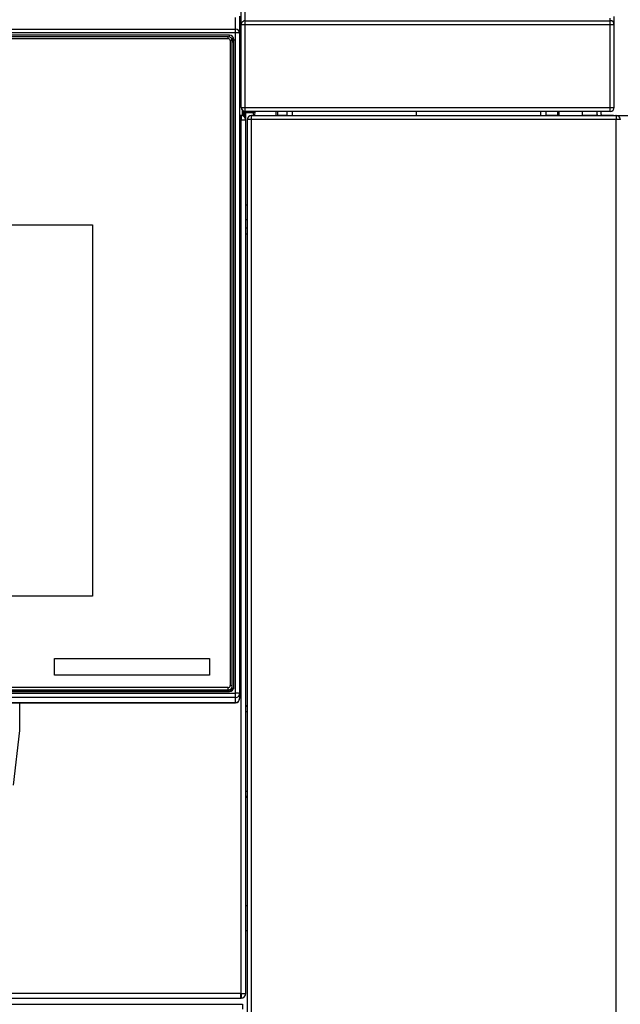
# Model space of a CAD drawing. Header units: millimetres. Extents: x 0 to 287, y 0 to 200.
# Tile 17 of 49: x 45 to 60, y 147 to 171. Entities that reach past the tile are written whole.
import ezdxf
from ezdxf.enums import TextEntityAlignment as Align

# ---------------------------------------------------------------- set-up
doc = ezdxf.new("R2010")
doc.units = ezdxf.units.MM
doc.layers.add('130.667_BW4C_CTM', color=7, linetype='Continuous')
doc.layers.add('Standard', color=7, linetype='Continuous')
doc.styles.add('SEACAD_Arial', font='arial.ttf')
doc.dimstyles.new('ISO', dxfattribs={"dimtxt": 3, "dimasz": 3, "dimexe": 1.5, "dimexo": 0, "dimgap": 1.5, "dimtad": 1, "dimdec": 0, "dimlfac": 10, "dimtxsty": 'SEACAD_Arial', "dimblk1": '_SE_FILLED', "dimblk2": '_SE_FILLED', "dimsah": 1, "dimcen": 1.5, "dimazin": 0, "dimtfac": 1, "dimtdec": 3, "dimtmove": 0, "dimatfit": 3, "dimfxl": 1, "dimtolj": 1, "dimarcsym": 0})

# ---------------------------------------------------------------- blocks, each defined once
blk = doc.blocks.new('SE')
at = {"layer": '130.667_BW4C_CTM', "color": 7, "linetype": 'Continuous'}
for p, q in [((50.893, 170.927), (50.893, 172.408)), ((50.993, 171.027), (50.993, 172.508)), ((50.753, 170.818), (50.753, 171.101)), ((50.853, 171.14), (50.853, 170.718)), ((50.993, 171.027), (59.943, 171.027)), ((50.993, 170.927), (50.993, 171.027)), ((59.943, 171.027), (59.943, 171.086)), ((59.943, 170.927), (59.943, 171.027)), ((60.043, 170.927), (60.043, 171.126)), ((28.453, 170.818), (50.753, 170.818)), ((50.753, 170.73), (28.453, 170.73)), ((50.753, 170.73), (50.753, 170.818)), ((50.753, 154.537), (50.753, 170.73)), ((50.853, 170.718), (50.853, 154.525)), ((50.893, 168.9), (50.893, 170.927)), ((50.993, 170.927), (50.893, 170.927)), ((59.943, 170.927), (50.993, 170.927)), ((50.993, 168.9), (50.993, 170.927)), ((60.043, 170.927), (59.943, 170.927)), ((59.943, 168.9), (59.943, 170.927)), ((60.043, 168.9), (60.043, 170.927)), ((50.603, 170.674), (28.603, 170.674)), ((50.573, 170.634), (28.633, 170.634)), ((28.633, 170.59), (50.573, 170.59)), ((50.573, 170.59), (50.573, 170.634)), ((50.603, 170.629), (50.603, 170.674)), ((50.673, 170.534), (50.623, 170.54)), ((50.623, 170.54), (50.623, 154.719)), ((50.673, 154.713), (50.673, 170.534)), ((50.711, 170.566), (50.703, 170.51)), ((50.703, 170.51), (50.703, 154.645)), ((50.711, 154.686), (50.711, 170.566)), ((50.893, 168.898), (50.893, 168.9)), ((50.893, 168.9), (50.993, 168.9)), ((50.923, 168.698), (50.923, 168.815)), ((50.993, 168.9), (59.943, 168.9)), ((50.993, 168.8), (50.993, 168.9)), ((59.943, 168.8), (50.993, 168.8)), ((50.993, 168.798), (51.193, 168.798)), ((51.193, 168.798), (51.192, 168.768)), ((51.193, 168.798), (51.193, 168.8)), ((51.223, 168.8), (51.221, 168.7)), ((51.75, 168.7), (51.752, 168.8)), ((51.782, 168.8), (51.78, 168.7)), ((52.023, 168.7), (52.021, 168.8)), ((52.142, 168.8), (52.144, 168.7)), ((55.193, 168.7), (55.193, 168.8)), ((58.242, 168.7), (58.244, 168.8)), ((58.365, 168.8), (58.363, 168.7)), ((58.655, 168.8), (58.655, 168.7)), ((58.684, 168.8), (58.684, 168.7)), ((59.262, 168.7), (59.264, 168.8)), ((59.623, 168.73), (59.623, 168.8)), ((59.723, 168.73), (59.723, 168.8)), ((59.943, 168.9), (60.043, 168.9)), ((59.943, 168.8), (59.943, 168.9)), ((50.878, 168.705), (50.853, 168.705)), ((50.853, 168.587), (50.885, 168.587)), ((50.878, 168.705), (50.885, 168.705)), ((50.923, 168.705), (50.885, 168.705)), ((50.885, 168.587), (50.885, 168.704)), ((51.003, 168.587), (50.885, 168.587)), ((50.885, 168.587), (50.885, 147.173)), ((50.892, 168.704), (50.892, 168.603)), ((50.952, 168.683), (50.952, 168.774)), ((50.973, 168.782), (50.973, 168.777)), ((50.973, 168.665), (50.973, 168.778)), ((51.002, 168.768), (50.998, 168.768)), ((51.192, 168.768), (51.002, 168.768)), ((51.002, 168.598), (51.002, 168.768)), ((51.003, 147.173), (51.003, 168.587)), ((51.143, 168.6), (51.043, 168.6)), ((51.043, 130.3), (51.043, 168.6)), ((51.143, 168.7), (51.157, 168.7)), ((51.143, 168.7), (51.143, 168.699)), ((51.143, 168.6), (51.143, 168.699)), ((60.093, 168.6), (51.143, 168.6)), ((51.143, 130.3), (51.143, 168.6)), ((51.157, 168.7), (60.079, 168.7)), ((52.023, 168.705), (51.78, 168.705)), ((58.655, 168.705), (58.363, 168.705)), ((59.526, 168.705), (59.262, 168.705)), ((59.626, 168.705), (59.526, 168.705)), ((59.923, 168.705), (59.748, 168.705)), ((60.023, 168.705), (59.923, 168.705)), ((59.923, 168.705), (59.923, 168.7)), ((60.023, 168.705), (60.123, 168.705)), ((60.023, 168.7), (60.023, 168.705)), ((60.079, 168.7), (60.093, 168.7)), ((60.093, 168.7), (60.093, 168.699)), ((60.093, 168.699), (60.093, 168.6)), ((60.112, 168.605), (60.093, 168.605)), ((60.193, 168.6), (60.093, 168.6)), ((60.093, 130.3), (60.093, 168.6)), ((60.123, 168.705), (64.084, 168.705)), ((60.123, 168.705), (60.123, 168.695)), ((51.003, 166.507), (51.043, 166.507)), ((51.003, 166.155), (51.043, 166.155)), ((31.963, 166.024), (47.243, 166.024)), ((31.963, 166.024), (47.243, 166.024)), ((47.243, 166.024), (47.243, 156.913)), ((51.002, 165.948), (51.043, 165.947)), ((51.002, 165.802), (51.043, 165.801)), ((47.243, 156.913), (31.963, 156.913)), ((46.313, 155.384), (50.113, 155.384)), ((46.313, 154.977), (46.313, 155.384)), ((46.313, 155.384), (50.113, 155.384)), ((50.113, 155.384), (50.113, 154.977)), ((50.113, 154.977), (46.313, 154.977)), ((28.603, 154.579), (50.603, 154.579)), ((50.573, 154.67), (28.633, 154.67)), ((28.633, 154.614), (50.573, 154.614)), ((50.573, 154.587), (28.633, 154.587)), ((50.573, 154.614), (50.573, 154.67)), ((50.573, 154.614), (50.573, 154.587)), ((50.673, 154.713), (50.623, 154.719)), ((50.673, 154.686), (50.673, 154.713)), ((50.673, 154.626), (50.673, 154.68)), ((50.707, 154.656), (50.711, 154.686)), ((28.453, 154.537), (50.753, 154.537)), ((50.753, 154.425), (28.453, 154.425)), ((28.453, 154.306), (50.753, 154.306)), ((28.453, 154.301), (50.753, 154.301)), ((45.458, 153.616), (45.458, 154.301)), ((50.753, 154.425), (50.753, 154.537)), ((50.753, 154.306), (50.753, 154.425)), ((50.753, 154.306), (50.753, 154.301)), ((50.853, 154.525), (50.853, 154.405)), ((50.853, 154.401), (50.853, 154.405)), ((51.043, 154.225), (51.003, 154.225)), ((51.043, 154.205), (51.003, 154.205)), ((51.003, 154.085), (51.043, 154.085)), ((45.31, 152.275), (45.458, 153.616)), ((51.043, 152.125), (51.003, 152.125)), ((51.003, 152.005), (51.043, 152.005)), ((51.003, 151.985), (51.043, 151.985)), ((37.022, 147.055), (50.878, 147.055)), ((50.885, 147.173), (37.127, 147.173)), ((50.885, 147.055), (50.878, 147.055)), ((50.885, 147.055), (50.885, 147.173)), ((50.885, 147.173), (51.003, 147.173)), ((50.892, 147.156), (50.892, 147.055)), ((28.323, 146.905), (50.923, 146.905)), ((50.923, 146.905), (50.923, 146.785))]:
    blk.add_line(p, q, dxfattribs=at)
for centre, radius, start, end in [((50.993, 168.9), 0.1, 180, 270), ((50.993, 168.898), 0.1, 180, 270), ((50.855, 168.798), 0.0711, 8.4979, 21.7218), ((51.039, 168.869), 0.128, 204.9611, 227.4144), ((50.53, 168.923), 0.447, 340.6418, 344.4648), ((50.943, 168.778), 0.03, 0, 67.3801), ((59.943, 168.9), 0.1, 270, 0), ((50.878, 168.587), 0.118, 86.5645, 90), ((50.885, 168.587), 0.118, 86.5645, 90), ((50.885, 168.587), 0.018, 66.8689, 90), ((50.885, 168.587), 0.118, 0, 86.5645), ((50.885, 168.587), 0.018, 0, 66.8689), ((50.994, 168.898), 0.13, 251.5941, 260.9165), ((51, 168.81), 0.0424, 229.6448, 266.7167), ((51.143, 168.6), 0.1, 90, 180), ((51.143, 168.6), 0.02, 90, 180), ((51.157, 168.6), 0.1, 90, 98.1301), ((59.526, 168.587), 0.118, 73.2611, 90), ((59.748, 168.73), 0.125, 180, 193.8865), ((59.748, 168.73), 0.025, 180, 270), ((60.079, 168.6), 0.1, 81.8699, 90), ((60.093, 168.6), 0.1, 0, 90), ((60.093, 168.6), 0.02, 0, 90), ((50.753, 154.401), 0.1, 270, 360), ((50.878, 147.173), 0.118, 270, 273.4355), ((50.885, 147.173), 0.018, 270, 293.1311), ((50.885, 147.173), 0.118, 270, 273.4355), ((50.885, 147.173), 0.018, 293.1311, 0), ((50.885, 147.173), 0.118, 273.4355, 0)]:
    blk.add_arc(centre, radius, start, end, dxfattribs=at)
for centre, major_axis, ratio, start_param, end_param in [((50.993, 170.927), (-0.1, 0), 0.999391, 4.712388, 6.283185), ((59.943, 170.927), (-0.1, 0), 0.999391, 3.141593, 4.712389), ((50.753, 170.718), (-0.1, 0), 0.999391, 3.141593, 4.712389), ((50.753, 170.718), (0.1, 0), 0.121869, 0, 1.570796), ((50.573, 170.534), (0.1, 0), 0.992546, 0, 1.570796), ((50.573, 170.54), (-0.05, 0), 0.992546, 3.141593, 4.712389), ((50.603, 170.566), (-0.108, 0), 0.992546, 3.141593, 4.712389), ((50.603, 170.51), (-0.0998, 0), 0.992546, 3.141593, 4.22497), ((50.673, 170.51), (0.03, 0), 0.121869, 4.712389, 6.265732), ((50.993, 168.768), (0, -0.03), 0.166667, 1.570496, 3.141593), ((51.002, 168.768), (0, -0.03), 0.017452, 1.570492, 3.141593), ((50.533, 154.678), (0.1, 0), 0.992546, 4.776965, 5.130055), ((50.573, 154.719), (0.05, 0), 0.992546, 4.712389, 6.283185), ((50.573, 154.713), (-0.1, 0), 0.992546, 1.570796, 3.141593), ((50.573, 154.686), (0.1, 0), 0.992546, 4.712389, 6.283185), ((50.603, 154.686), (0.108, 0), 0.992546, 4.712389, 6.283185), ((50.603, 154.626), (-0.0698, 0), 0.992546, 2.758814, 3.141593), ((50.673, 154.63), (0.03, 0), 0.121869, 4.712389, 5.457533), ((50.753, 154.525), (-0.1, 0), 0.121869, 3.141593, 4.712389), ((50.753, 154.525), (-0.1, 0), 0.992546, 1.570796, 3.141593), ((50.753, 154.405), (-0.1, 0), 0.992546, 1.570796, 3.141593), ((45.358, 153.61), (0.012, 0.129), 0.773447, 4.773755, 4.836264)]:
    blk.add_ellipse(centre, major_axis=major_axis, ratio=ratio, start_param=start_param, end_param=end_param, dxfattribs=at)
for points, degree in [([(51.191, 168.692), (51.192, 168.73), (51.192, 168.768)], 2), ([(51.043, 149.315), (51.03, 149.316), (51.016, 149.316), (51.003, 149.316)], 3), ([(51.003, 148.716), (51.016, 148.716), (51.03, 148.716), (51.043, 148.715)], 3)]:
    blk.add_open_spline(points, degree=degree, dxfattribs=at)
blk = doc.blocks.new('DMBLK64')
at = {"layer": 'Standard', "linetype": 'Continuous'}
for points in [[(88.362, 181.953), (87.862, 184.953), (87.362, 181.953)], [(88.362, 120.405), (87.362, 120.405), (87.862, 117.405)]]:
    blk.add_hatch(color=7, dxfattribs=at).paths.add_polyline_path(points)
at = {"layer": 'Standard', "color": 7, "linetype": 'Continuous'}
for p, q in [((59.413, 184.953), (89.362, 184.953)), ((87.862, 117.405), (87.862, 184.953)), ((75.836, 117.405), (89.362, 117.405))]:
    blk.add_line(p, q, dxfattribs=at)
at = {"layer": 'Standard', "color": 7, "linetype": 'Continuous', "style": 'SEACAD_Arial'}
blk.add_text('675', height=3, rotation=90, dxfattribs=at).set_placement((84.112, 147.657), align=Align.TOP_LEFT)
blk = doc.blocks.new('_SE_FILLED')
at = {"color": 0}
blk.add_line((0, 0), (-1, 0), dxfattribs=at)
blk.add_solid([(0, 0), (-1, -0.1665), (-1, 0.1665), (0, 0)], dxfattribs=at)

msp = doc.modelspace()

# ---------------------------------------------------------------- block references
at = {"layer": 'Standard'}
msp.add_blockref('SE', (0, 0), dxfattribs=at)

# ---------------------------------------------------------------- dimensions: what is measured, and where the dimension line sits
at = {"layer": 'Standard', "color": 7, "linetype": 'Continuous'}
dim = msp.add_linear_dim(base=(87.8625, 184.9533), p1=(72.6703, 117.4046), p2=(59.4134, 184.9533), angle=90, text='\\A1;<>', dimstyle='ISO', dxfattribs=at)
dim.commit()
dim.dimension.update_dxf_attribs({"geometry": 'DMBLK64', "text_midpoint": (87.8625, 151.179), "dimtype": 160})

doc.saveas('drawing.dxf')
